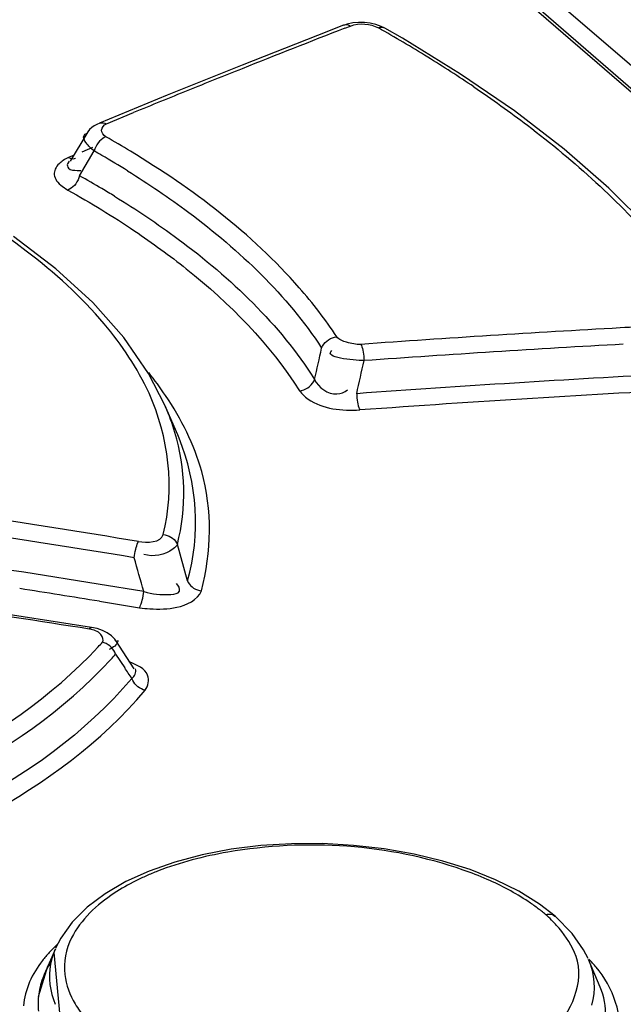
# Model space of a CAD drawing. Header units: inches. Extents: x 0 to 117, y 0 to 83.
# Tile 46 of 60: x 99.387 to 99.614, y 29.446 to 29.816. Entities that reach past the tile are written whole.
import ezdxf

# ---------------------------------------------------------------- set-up
doc = ezdxf.new("R2010")
doc.units = ezdxf.units.IN
doc.header["$LTSCALE"] = 6.4311023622
doc.header["$MEASUREMENT"] = 0
doc.layers.get('0').update_dxf_attribs({"linetype": 'CONTINUOUS'})

msp = doc.modelspace()

# ---------------------------------------------------------------- linework, layer by layer
at = {"color": 7, "linetype": 'CONTINUOUS'}
for p, q in [((100.0030901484, 29.4646811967), (98.7378661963, 30.5603972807)), ((98.7364765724, 30.5517057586), (99.9894293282, 29.4666168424)), ((98.7386711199, 30.5511833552), (99.9916238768, 29.466094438)), ((99.514408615, 29.8153982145), (99.5122445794, 29.8151930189)), ((99.5087875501, 29.8142891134), (99.4989264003, 29.8104593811)), ((99.509203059, 29.8131607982), (99.511405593, 29.8140131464)), ((99.5309550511, 29.8094038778), (99.5243136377, 29.8132038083)), ((99.5243284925, 29.8131963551), (99.5243137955, 29.8132046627)), ((99.4989264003, 29.8104593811), (99.4707048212, 29.7993399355)), ((99.5528232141, 29.7959896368), (99.5309550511, 29.8094038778)), ((99.4707048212, 29.7993399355), (99.4424651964, 29.7879776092)), ((99.4424651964, 29.7879776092), (99.4169332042, 29.7775020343)), ((99.4195634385, 29.7772537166), (99.4297770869, 29.7814648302)), ((99.4121686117, 29.7736092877), (99.4059554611, 29.7631959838)), ((99.4095052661, 29.7577014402), (99.4149680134, 29.7670523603)), ((99.4143681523, 29.7683181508), (99.4103695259, 29.766664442)), ((99.4055666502, 29.7631817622), (99.404964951, 29.7622677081)), ((99.4074924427, 29.7654716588), (99.4053434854, 29.7645791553)), ((99.4079637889, 29.7643299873), (99.4079747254, 29.7643344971)), ((99.4086210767, 29.7597687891), (99.4099700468, 29.7597352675)), ((99.4029814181, 29.7537794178), (99.4051121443, 29.7523446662)), ((99.4005916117, 29.7227669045), (99.3845965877, 29.7349111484)), ((99.414453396, 29.7100810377), (99.4005916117, 29.7227669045)), ((99.4415952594, 29.6714760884), (99.4354227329, 29.6834205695)), ((99.4463980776, 29.6603091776), (99.4415921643, 29.6714833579)), ((99.446928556, 29.6590497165), (99.4463941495, 29.6603193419)), ((99.4500824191, 29.6055079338), (99.4462661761, 29.6191303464)), ((99.4165467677, 29.6042117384), (99.3885428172, 29.6086588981)), ((99.4336428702, 29.6014642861), (99.4165467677, 29.6042117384)), ((99.3979534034, 29.5904723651), (99.3393395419, 29.5994324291)), ((99.4170147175, 29.5977715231), (99.4252951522, 29.5964401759)), ((99.4252951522, 29.5964401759), (99.4320352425, 29.5953522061)), ((99.4139568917, 29.587975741), (99.3979534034, 29.5904723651)), ((99.4161184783, 29.5875207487), (99.4139568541, 29.5879757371)), ((99.4300391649, 29.5724113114), (99.4231198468, 29.5829863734)), ((99.4217686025, 29.5803194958), (99.4206596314, 29.5797085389)), ((99.4230319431, 29.5778963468), (99.4264698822, 29.5727895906)), ((99.5563809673, 29.4968892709), (99.5461223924, 29.5001041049)), ((99.5659409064, 29.4930958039), (99.5563809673, 29.4968892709)), ((99.5746843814, 29.4887637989), (99.5659409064, 29.4930958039)), ((99.5947254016, 29.4729381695), (99.5883637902, 29.4793599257)), ((99.5883637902, 29.4793599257), (99.5883877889, 29.4793392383)), ((99.5990779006, 29.4666950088), (99.5947254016, 29.4729381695)), ((99.4003903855, 29.4671766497), (99.3962030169, 29.4574357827)), ((99.3997527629, 29.4656933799), (99.4036923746, 29.4241395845)), ((99.6007201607, 29.4634377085), (99.5990779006, 29.4666950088)), ((99.3940214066, 29.4492463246), (99.3975880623, 29.4606577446)), ((99.6053225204, 29.452736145), (99.6008629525, 29.4631108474))]:
    msp.add_line(p, q, dxfattribs=at)
for points in [[(99.5122445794, 29.8151930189), (99.5101775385, 29.8147501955), (99.5087669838, 29.8142810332)], [(99.5243284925, 29.8131963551), (99.5229215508, 29.8138918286), (99.5209345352, 29.81460822), (99.5188049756, 29.8151037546), (99.5166096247, 29.8153688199), (99.514408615, 29.8153982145)], [(99.5114055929, 29.8140131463), (99.5108394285, 29.8142643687), (99.51026535, 29.8144170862), (99.5096998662, 29.8144633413), (99.5091679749, 29.8144031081), (99.5087875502, 29.8142890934)], [(99.5243137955, 29.8132046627), (99.5239133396, 29.8133823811), (99.5234555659, 29.8134885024), (99.5229607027, 29.813508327), (99.5224445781, 29.8134399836), (99.5219196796, 29.8132871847)], [(99.6236613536, 29.7380607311), (99.6085705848, 29.7530881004), (99.5916997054, 29.7677792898), (99.5730968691, 29.7820959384), (99.5528232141, 29.7959896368)], [(99.4170654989, 29.7775558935), (99.4159852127, 29.7770636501), (99.414990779, 29.7764866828), (99.4140868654, 29.7758234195), (99.4132810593, 29.7750727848), (99.412586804, 29.7742403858), (99.4121736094, 29.7736152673)], [(99.41695832, 29.777512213), (99.4172857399, 29.7776178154), (99.4178127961, 29.77769172), (99.4183838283, 29.7776569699), (99.4189735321, 29.7775092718), (99.4195634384, 29.7772537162)], [(99.4194120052, 29.772392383), (99.4188026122, 29.7721143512), (99.4181868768, 29.7717322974), (99.4175839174, 29.7712540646), (99.4170222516, 29.7707042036), (99.4165074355, 29.7700937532), (99.4160283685, 29.7694069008), (99.4155974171, 29.7686486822), (99.415240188, 29.7678547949), (99.4149684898, 29.7670523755)], [(99.4053434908, 29.7645792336), (99.405907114, 29.7643335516), (99.4064763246, 29.7641851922), (99.4070348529, 29.7641417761), (99.4075583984, 29.7642032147), (99.4079637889, 29.7643299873)], [(99.4095055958, 29.7577014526), (99.4092525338, 29.7569402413), (99.408919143, 29.7561772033), (99.4085126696, 29.7554361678), (99.4080537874, 29.7547518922), (99.4075512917, 29.7541308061), (99.4069922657, 29.7535598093), (99.406381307, 29.7530543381), (99.4057474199, 29.7526448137), (99.4051121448, 29.7523446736)], [(99.4354227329, 29.6834205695), (99.4260909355, 29.6969366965), (99.414453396, 29.7100810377)], [(99.5005429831, 29.6929427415), (99.5008691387, 29.693667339), (99.5013040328, 29.6943677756), (99.5018363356, 29.6950205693), (99.5024380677, 29.6955958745), (99.5030947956, 29.6960898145), (99.5038183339, 29.6965131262), (99.5046007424, 29.6968539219), (99.5054061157, 29.6970924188), (99.5062084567, 29.6972236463)], [(99.5152803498, 29.6943604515), (99.5154831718, 29.6939432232), (99.5156786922, 29.6934300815), (99.5158609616, 29.6928325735), (99.5160221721, 29.6921787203), (99.5161613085, 29.6914795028), (99.516281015, 29.6907185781), (99.5163775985, 29.6899025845), (99.5164451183, 29.6890678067), (99.5164815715, 29.6882401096)], [(99.4922094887, 29.6769169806), (99.493014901, 29.6770441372), (99.4938225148, 29.6772785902), (99.4946061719, 29.6776155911), (99.4953295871, 29.6780360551), (99.4959851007, 29.6785279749), (99.4965855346, 29.6791009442), (99.4971169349, 29.6797507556), (99.4975511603, 29.6804482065), (99.4978769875, 29.681170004)], [(99.5137143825, 29.6758100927), (99.5137487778, 29.6750203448), (99.5138121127, 29.6742152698), (99.5139035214, 29.6734177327), (99.5140182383, 29.6726627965), (99.5141537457, 29.6719579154), (99.5143138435, 29.6712885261), (99.5144983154, 29.6706686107), (99.5146994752, 29.6701307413), (99.5149110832, 29.6696912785)], [(99.4409911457, 29.6228742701), (99.4417437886, 29.6227590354), (99.4424904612, 29.6225558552), (99.4432111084, 29.6222674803), (99.4438769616, 29.6219073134), (99.4444829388, 29.6214828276), (99.445040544, 29.6209842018), (99.4455379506, 29.6204123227), (99.4459502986, 29.6197885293), (99.4462662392, 29.6191303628)], [(99.4300304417, 29.614152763), (99.4301371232, 29.6149421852), (99.4302696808, 29.615747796), (99.4304251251, 29.6165463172), (99.4305960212, 29.6173019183), (99.4307794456, 29.6180070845), (99.4309797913, 29.6186766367), (99.4311952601, 29.6192959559), (99.431416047, 29.619831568), (99.4316351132, 29.6202667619)], [(99.4500824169, 29.6055079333), (99.4503828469, 29.6048719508), (99.4507761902, 29.6042612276), (99.4512547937, 29.6036927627), (99.4517975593, 29.603188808), (99.4523952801, 29.6027521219), (99.4530611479, 29.602374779), (99.4537914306, 29.602066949), (99.4545574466, 29.6018456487), (99.4553377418, 29.6017168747)], [(99.4332292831, 29.5989827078), (99.4333911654, 29.599800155), (99.4335304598, 29.6006362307), (99.4336428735, 29.6014642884)], [(99.4320352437, 29.5953522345), (99.4322441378, 29.5957648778), (99.4324571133, 29.5962746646), (99.4326679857, 29.5968700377), (99.4328674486, 29.5975225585), (99.4330533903, 29.5982211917), (99.4332292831, 29.5989827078)], [(99.4132241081, 29.5873048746), (99.4134212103, 29.5876152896), (99.4136146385, 29.5878351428), (99.4137990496, 29.5879557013), (99.4139568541, 29.5879757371)], [(99.4214747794, 29.5848439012), (99.4199162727, 29.5859601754), (99.4181305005, 29.5868470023), (99.4161184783, 29.5875207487)], [(99.423031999, 29.5778963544), (99.4227481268, 29.578590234), (99.4223733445, 29.5792675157), (99.4219160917, 29.5799088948), (99.4213974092, 29.5804894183), (99.4208276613, 29.5810041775), (99.4201972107, 29.5814609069), (99.4195117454, 29.5818496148), (99.4187987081, 29.5821525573), (99.4180782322, 29.5823635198)], [(99.4231348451, 29.5829595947), (99.4227332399, 29.5835232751), (99.4214747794, 29.5848439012)], [(99.4341520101, 29.5643189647), (99.4334409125, 29.5645228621), (99.4327350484, 29.5648157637), (99.4320536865, 29.5651925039), (99.4314243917, 29.5656357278), (99.4308520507, 29.5661373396), (99.4303259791, 29.5667092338), (99.4298578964, 29.5673489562), (99.4294716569, 29.568031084), (99.4291780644, 29.5687358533)], [(99.5461223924, 29.5001041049), (99.5353175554, 29.502710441), (99.5240832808, 29.5046890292), (99.5125630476, 29.5060091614), (99.5009072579, 29.5066564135), (99.4892419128, 29.5066309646), (99.4777082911, 29.5059269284), (99.4664633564, 29.5045359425), (99.4556285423, 29.5024656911), (99.445323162, 29.4997383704), (99.4357072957, 29.4963744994), (99.4269306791, 29.4923998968)], [(99.4269306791, 29.4923998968), (99.419117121, 29.4878508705), (99.4123608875, 29.4827727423), (99.4067527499, 29.4771998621), (99.4024065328, 29.4711532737), (99.4004733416, 29.4673675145)], [(99.5883877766, 29.4793392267), (99.5825211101, 29.4838975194), (99.5746843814, 29.4887637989)], [(99.5847364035, 29.4800537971), (99.5853813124, 29.4801709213), (99.5860252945, 29.4802027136), (99.5866514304, 29.4801440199), (99.5872373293, 29.4799961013), (99.5877743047, 29.4797628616), (99.5882637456, 29.479442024), (99.5883637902, 29.4793599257)]]:
    msp.add_lwpolyline(points, dxfattribs=at)
for centre, radius, start, end in [((101.8531145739, 26.5163621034), 4.140056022, 126.5259728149, 127.5972465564), ((101.0226258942, 25.9057708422), 4.1902440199, 111.1725422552, 111.7395447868), ((99.2492690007, 29.33035596), 0.5545817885, 58.331091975, 60.5520329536), ((99.2783398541, 29.377429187), 0.4992554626, 55.9629398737, 58.3343262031), ((101.0387101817, 25.8653546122), 4.2337431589, 111.7391474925, 112.0368463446), ((101.051466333, 25.8338444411), 4.2677374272, 112.0368667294, 112.3329427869), ((99.2249364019, 29.4309177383), 0.3929703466, 58.7683963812, 60.3377531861), ((99.2210480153, 29.426026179), 0.3923057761, 59.8891560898, 60.3758513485), ((99.2298721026, 29.4411179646), 0.3748237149, 58.1734931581, 59.8986594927), ((99.2233314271, 29.4236026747), 0.3824688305, 59.4241771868, 60.8717043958), ((99.2319278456, 29.4382063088), 0.3655229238, 58.5514404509, 59.4198814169), ((99.9662711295, 23.3484698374), 6.3618959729, 93.1844738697, 94.0650711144), ((99.9643564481, 23.3820565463), 6.3282547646, 92.9315370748, 93.1840578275), ((95.3846021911, 30.6187897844), 4.2187859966, 347.1588560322, 347.3227911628), ((99.9667012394, 23.3433754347), 6.3608179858, 93.1786355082, 94.0587977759), ((95.4042546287, 30.5971846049), 4.2114831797, 347.3628053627, 347.5360513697), ((99.3305138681, 29.5999400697), 0.1343410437, 34.0134564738, 38.5842921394), ((99.9696015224, 23.3543073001), 6.3379200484, 93.0489740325, 94.1248524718), ((99.9697877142, 23.3525325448), 6.3335145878, 92.9405508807, 94.1185614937), ((99.3594444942, 29.6353541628), 0.0897401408, 16.7879016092, 23.3162006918), ((97.4568213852, 17.4444562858), 12.3349199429, 80.7873321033, 81.3864141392), ((97.451576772, 17.4361617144), 12.3376555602, 80.7722676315, 81.370946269), ((97.4758349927, 17.4741124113), 12.2843668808, 81.0424531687, 81.397241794), ((96.8784916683, 28.8808652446), 2.6548183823, 15.7494157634, 16.0341380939), ((97.5128386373, 17.4367601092), 12.2982601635, 81.1107661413, 81.645489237), ((97.4685402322, 17.4525815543), 12.3004956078, 80.8856028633, 81.027314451), ((99.4399754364, 29.6530020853), 0.058194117, 262.1579162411, 266.0248257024), ((99.3107066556, 29.6794475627), 0.1447548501, 316.9704476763, 317.8805060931), ((99.319325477, 29.669836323), 0.1385928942, 317.3377088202, 318.4417142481), ((99.0729740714, 29.3337017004), 0.4267579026, 33.4180361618, 34.0725659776), ((99.5125379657, 29.3779016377), 0.1258094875, 66.4514807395, 70.8536355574), ((99.5454976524, 29.436310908), 0.0587632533, 45.0717345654, 48.1068924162), ((99.550936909, 29.4417192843), 0.0510928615, 40.4176819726, 45.1069904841), ((99.4271196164, 29.4556380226), 0.0291176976, 156.6543458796, 160.6964934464), ((99.4251397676, 29.4563090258), 0.0270273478, 160.6515447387, 169.1367428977), ((99.4282272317, 29.4433534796), 0.0349868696, 147.6984544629, 152.9835108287), ((99.5592580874, 29.4217714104), 0.0588360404, 40.8338974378, 44.7332370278), ((99.424031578, 29.4453945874), 0.0303187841, 156.5986399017, 159.3553645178), ((99.4256972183, 29.4446639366), 0.0321376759, 153.0159648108, 156.2705119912), ((99.4202063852, 29.4464657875), 0.0263335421, 173.9362687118, 186.0979900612)]:
    msp.add_arc(centre, radius, start, end, dxfattribs=at)
for points in [[(99.511405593, 29.8140131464), (99.5146818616, 29.8152810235), (99.5188561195, 29.8150065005), (99.5219196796, 29.8132871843)], [(99.4051121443, 29.7523446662), (99.4136814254, 29.747553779), (99.4220828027, 29.7424421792), (99.4302302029, 29.7369644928)], [(99.4356090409, 29.6759628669), (99.4312851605, 29.6853892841), (99.4254054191, 29.6941617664), (99.4187305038, 29.702098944)], [(99.5164815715, 29.6882401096), (99.5122553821, 29.6884159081), (99.5011754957, 29.6892719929), (99.5043742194, 29.6920396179)], [(99.4409911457, 29.6228742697), (99.4453470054, 29.6401195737), (99.4430249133, 29.6597956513), (99.4356090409, 29.6759628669)], [(99.4554350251, 29.6466168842), (99.4525960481, 29.6567390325), (99.4477420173, 29.666368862), (99.4418699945, 29.6750887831)], [(99.4462661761, 29.6191303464), (99.449820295, 29.6327244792), (99.4494035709, 29.6478171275), (99.4453599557, 29.6612737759)], [(99.4500823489, 29.6055079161), (99.4551932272, 29.6226399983), (99.4537446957, 29.6425229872), (99.4469252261, 29.6590494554)], [(99.4553377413, 29.6017168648), (99.4591446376, 29.6161913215), (99.4594768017, 29.6322062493), (99.4554350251, 29.6466168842)], [(99.4316351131, 29.6202667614), (99.4348307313, 29.619747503), (99.440166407, 29.6197435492), (99.4409911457, 29.6228742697)], [(99.4460189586, 29.59551297), (99.4496663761, 29.5963014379), (99.454020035, 29.598225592), (99.4553377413, 29.6017168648)], [(99.4359411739, 29.5949479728), (99.439297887, 29.5947186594), (99.4427303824, 29.5948020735), (99.4460189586, 29.59551297)], [(99.5782030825, 29.484906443), (99.573346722, 29.4881430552), (99.5681494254, 29.4908961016), (99.5628020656, 29.4932339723)], [(99.5962273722, 29.4642559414), (99.5948240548, 29.4681327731), (99.5925053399, 29.4717034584), (99.5898358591, 29.4748455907)], [(99.4064789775, 29.4712300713), (99.4043994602, 29.4670369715), (99.4034118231, 29.4620686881), (99.4039469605, 29.4574189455)], [(99.3955069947, 29.4627018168), (99.3917303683, 29.4578415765), (99.3888926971, 29.4518063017), (99.3883645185, 29.4456739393)], [(99.3985967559, 29.4614027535), (99.397644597, 29.4564140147), (99.3983583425, 29.4509463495), (99.4003280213, 29.4462650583)], [(99.6008526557, 29.4631154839), (99.6031266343, 29.4578601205), (99.6036753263, 29.4514767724), (99.6020705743, 29.4459799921)], [(99.4039469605, 29.4574189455), (99.4043915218, 29.4535562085), (99.4058386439, 29.4497595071), (99.4078283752, 29.4464189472)]]:
    msp.add_open_spline(points, degree=3, dxfattribs=at)
for points, knots in [([(99.4187305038, 29.702098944), (99.4101356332, 29.7123191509), (99.3614432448, 29.7560262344), (99.2979567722, 29.7791946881), (99.2479275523, 29.7914153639)], [0, 0, 0, 0, 0.2059058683, 1, 1, 1, 1]), ([(99.5577876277, 29.7911500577), (99.5646270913, 29.7865265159), (99.5895031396, 29.7687389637), (99.6124953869, 29.7480966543), (99.6270598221, 29.7311600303)], [0, 0, 0, 0, 0.2698507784, 1, 1, 1, 1]), ([(99.4194120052, 29.7723923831), (99.4185490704, 29.7729189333), (99.4169168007, 29.7749236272), (99.4186711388, 29.7768552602), (99.4195634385, 29.7772537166)], [0, 0, 0, 0, 0.508468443, 1, 1, 1, 1]), ([(99.4149684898, 29.7670523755), (99.4138515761, 29.7679407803), (99.4122357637, 29.7694215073), (99.4107294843, 29.7720629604), (99.4111813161, 29.7729276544)], [0, 0, 0, 0, 0.5939587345, 1, 1, 1, 1]), ([(99.4111813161, 29.7729276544), (99.4112645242, 29.773086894), (99.4115379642, 29.7733971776), (99.4119046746, 29.7735741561), (99.4121115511, 29.7736479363)], [0, 0, 0, 0, 0.4499501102, 1, 1, 1, 1]), ([(99.5062084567, 29.6972236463), (99.5019621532, 29.7036801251), (99.4804950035, 29.7313689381), (99.451940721, 29.7528352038), (99.4286910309, 29.7669381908)], [0, 0, 0, 0, 0.22129459, 1, 1, 1, 1]), ([(99.4053434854, 29.7645791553), (99.4046585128, 29.7642734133), (99.4033970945, 29.7635962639), (99.4022707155, 29.7627058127), (99.401792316, 29.7622296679)], [0, 0, 0, 0, 0.5263648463, 1, 1, 1, 1]), ([(99.401792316, 29.7622296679), (99.4012156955, 29.7616557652), (99.4002573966, 29.7604171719), (99.3999192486, 29.7588470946), (99.3999734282, 29.7581326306)], [0, 0, 0, 0, 0.5317078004, 1, 1, 1, 1]), ([(99.404964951, 29.7622677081), (99.4047395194, 29.7617575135), (99.4053385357, 29.7596622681), (99.4074787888, 29.7598350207), (99.4086210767, 29.7597687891)], [0, 0, 0, 0, 0.3277227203, 1, 1, 1, 1]), ([(99.4275349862, 29.7595864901), (99.4354064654, 29.7546989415), (99.4627666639, 29.7362178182), (99.4874957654, 29.7128675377), (99.500542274, 29.6929428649)], [0, 0, 0, 0, 0.2800792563, 1, 1, 1, 1]), ([(99.3999734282, 29.7581326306), (99.4000342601, 29.7573304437), (99.4008112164, 29.7555860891), (99.4021895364, 29.7543882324), (99.4029814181, 29.7537794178)], [0, 0, 0, 0, 0.446107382, 1, 1, 1, 1]), ([(99.4226331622, 29.7500371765), (99.430830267, 29.7450236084), (99.459159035, 29.726094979), (99.4847631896, 29.701912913), (99.4978765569, 29.681170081)], [0, 0, 0, 0, 0.2813772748, 1, 1, 1, 1]), ([(99.4302302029, 29.7369644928), (99.4368846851, 29.7324905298), (99.4601941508, 29.715527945), (99.4810193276, 29.6945117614), (99.4922095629, 29.6769167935)], [0, 0, 0, 0, 0.2777439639, 1, 1, 1, 1]), ([(99.5152803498, 29.6943604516), (99.513477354, 29.6942627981), (99.5103431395, 29.6948620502), (99.5070459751, 29.6960764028), (99.5062084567, 29.6972236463)], [0, 0, 0, 0, 0.5597034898, 1, 1, 1, 1]), ([(99.4978769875, 29.681170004), (99.4993171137, 29.6781469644), (99.5044292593, 29.6744220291), (99.5091599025, 29.6763673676), (99.5102871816, 29.6772289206)], [0, 0, 0, 0, 0.702389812, 1, 1, 1, 1]), ([(99.4922095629, 29.6769167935), (99.4930815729, 29.6757070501), (99.4991941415, 29.6700751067), (99.5082823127, 29.6693257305), (99.5149110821, 29.669691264)], [0, 0, 0, 0, 0.1834253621, 1, 1, 1, 1]), ([(99.4462662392, 29.6191303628), (99.445919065, 29.618447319), (99.4424971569, 29.6153109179), (99.4372091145, 29.614239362), (99.4336353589, 29.6153857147)], [0, 0, 0, 0, 0.1695410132, 1, 1, 1, 1]), ([(99.4336428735, 29.6014642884), (99.4369322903, 29.6004979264), (99.4406982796, 29.5998990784), (99.4480933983, 29.6008291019), (99.4466980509, 29.6037274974), (99.4459588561, 29.6044666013)], [0, 0, 0, 0, 0.6117717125, 0.8134730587, 1, 1, 1, 1]), ([(99.4180782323, 29.582363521), (99.4187248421, 29.5830904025), (99.4173710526, 29.5864169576), (99.4147959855, 29.5870594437), (99.4132241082, 29.5873048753)], [0, 0, 0, 0, 0.3794632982, 1, 1, 1, 1]), ([(99.4237997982, 29.5831202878), (99.4239109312, 29.5826837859), (99.4234712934, 29.5813825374), (99.4224160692, 29.5807167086), (99.4217686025, 29.5803194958)], [0, 0, 0, 0, 0.3722455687, 1, 1, 1, 1]), ([(99.079875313, 29.4847310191), (99.1469906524, 29.4823673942), (99.2652211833, 29.4944458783), (99.3813184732, 29.5429544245), (99.4165227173, 29.5806704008)], [0, 0, 0, 0, 0.5655326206, 1, 1, 1, 1]), ([(99.0793078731, 29.4786717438), (99.1474519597, 29.4760986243), (99.2673851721, 29.4885575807), (99.3857274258, 29.5373736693), (99.4212412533, 29.5759152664)], [0, 0, 0, 0, 0.5654378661, 1, 1, 1, 1]), ([(99.4341520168, 29.5643191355), (99.4352661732, 29.5658666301), (99.4363781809, 29.5715459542), (99.4310318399, 29.5738710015), (99.4284640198, 29.5748302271)], [0, 0, 0, 0, 0.4102534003, 1, 1, 1, 1]), ([(99.4291780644, 29.5687358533), (99.4297218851, 29.5691435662), (99.4306058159, 29.570253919), (99.4307202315, 29.5717227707), (99.4305093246, 29.5723565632)], [0, 0, 0, 0, 0.5043488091, 1, 1, 1, 1]), ([(99.4291780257, 29.5687358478), (99.3939149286, 29.5275327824), (99.2697296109, 29.4758939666), (99.144928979, 29.4629356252), (99.0734661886, 29.4660506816)], [0, 0, 0, 0, 0.4312278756, 1, 1, 1, 1]), ([(99.0992232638, 29.4591788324), (99.1671298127, 29.4587201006), (99.2849717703, 29.4739710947), (99.4010785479, 29.5252203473), (99.4341520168, 29.5643191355)], [0, 0, 0, 0, 0.5700855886, 1, 1, 1, 1]), ([(99.5538012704, 29.4967518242), (99.5258504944, 29.5064914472), (99.4849998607, 29.5091666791), (99.4473301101, 29.499641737), (99.4388335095, 29.4963188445)], [0, 0, 0, 0, 0.7643929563, 1, 1, 1, 1]), ([(99.4388335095, 29.4963188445), (99.4374209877, 29.4957664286), (99.4346662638, 29.4946206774), (99.4319666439, 29.4933501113), (99.4306562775, 29.4926934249)], [0, 0, 0, 0, 0.5085490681, 1, 1, 1, 1]), ([(99.4306562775, 29.4926934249), (99.4278561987, 29.4912901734), (99.418457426, 29.4859550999), (99.4099160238, 29.478160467), (99.4064789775, 29.4712300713)], [0, 0, 0, 0, 0.2881903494, 1, 1, 1, 1]), ([(99.5847364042, 29.4800537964), (99.5837148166, 29.4809028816), (99.5815777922, 29.4825779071), (99.5793558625, 29.4841381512), (99.5782030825, 29.484906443)], [0, 0, 0, 0, 0.489504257, 1, 1, 1, 1]), ([(99.401039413, 29.4686994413), (99.4000199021, 29.4677524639), (99.3980912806, 29.4658273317), (99.3963234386, 29.46375252), (99.3955069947, 29.4627018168)], [0, 0, 0, 0, 0.5111751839, 1, 1, 1, 1]), ([(99.5438961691, 29.4154429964), (99.5593887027, 29.4189246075), (99.5861212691, 29.4253710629), (99.599659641, 29.4547738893), (99.5962273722, 29.4642559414)], [0, 0, 0, 0, 0.6115967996, 1, 1, 1, 1]), ([(99.5902781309, 29.4066292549), (99.5998284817, 29.41251863), (99.6187593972, 29.4288570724), (99.6101553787, 29.4528459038), (99.6037739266, 29.4602424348)], [0, 0, 0, 0, 0.534573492, 1, 1, 1, 1]), ([(99.39565971, 29.4560841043), (99.3952415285, 29.4549735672), (99.3945454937, 29.4527236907), (99.3941428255, 29.450402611), (99.3940201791, 29.4492475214)], [0, 0, 0, 0, 0.5053401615, 1, 1, 1, 1]), ([(99.5838047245, 29.410405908), (99.5920961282, 29.4151642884), (99.6072033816, 29.4260978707), (99.6083070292, 29.4458116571), (99.6053236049, 29.4527287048)], [0, 0, 0, 0, 0.5592872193, 1, 1, 1, 1]), ([(99.4078283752, 29.4464189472), (99.4083765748, 29.4454985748), (99.4095812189, 29.443671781), (99.4109297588, 29.4419493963), (99.4116475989, 29.4410976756)], [0, 0, 0, 0, 0.4902494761, 1, 1, 1, 1])]:
    msp.add_open_spline(points, degree=3, knots=knots, dxfattribs=at)

doc.saveas('drawing.dxf')
